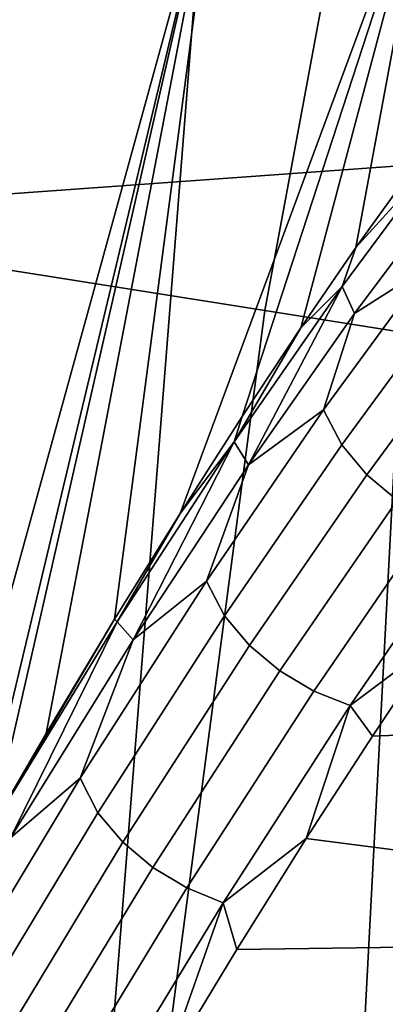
# Model space of a CAD drawing. Header units: metres. Extents: x -167 to 28, y -50 to 27.
# Tile 179 of 256: x -25.128 to -24.86, y 3.443 to 4.165. Entities that reach past the tile are written whole.
import ezdxf

# ---------------------------------------------------------------- set-up
doc = ezdxf.new("R2010")
doc.units = ezdxf.units.M
doc.layers.add('solid_12_065_011_XXX', color=7, linetype='CONTINUOUS')

msp = doc.modelspace()

# ---------------------------------------------------------------- linework, layer by layer
at = {"layer": 'solid_12_065_011_XXX'}
for points in [[(-25.012678, -9.043805, 0.2), (-23.930357, 11.608726, 0.2), (-23.278662, 12.865782, 0.2)], [(-24.495947, -10.362094, 0.2), (-25.012678, -9.043805, 0.2), (-23.278662, 12.865782, 0.2)], [(-25.458511, -7.699915, 0.2), (-24.514219, 10.318798, 0.2), (-23.930357, 11.608726, 0.2)], [(-25.012678, -9.043805, 0.2), (-25.458511, -7.699915, 0.2), (-23.930357, 11.608726, 0.2)], [(-25.832178, -6.334278, 0.2), (-25.028582, 8.9997, 0.2), (-24.514219, 10.318798, 0.2)], [(-25.458511, -7.699915, 0.2), (-25.832178, -6.334278, 0.2), (-24.514219, 10.318798, 0.2)], [(-26.132654, -4.950639, 0.2), (-25.472038, 7.655047, 0.2), (-25.028582, 8.9997, 0.2)], [(-25.832178, -6.334278, 0.2), (-26.132654, -4.950639, 0.2), (-25.028582, 8.9997, 0.2)], [(-24.94846, 3.951448, 130.388458), (-24.707466, 5.251734, 130.388458), (-25.428152, 5.404921, 129.094391), (-25.676174, 4.066707, 129.094391)], [(-21.689001, 5.348721, 157.271988), (-28.158962, 4.904449, 158.981903), (-28.11764, 3.822367, 159.147064), (-21.643509, 4.28879, 157.453934)], [(-24.707466, 5.251734, 130.388458), (-24.94846, 3.951448, 130.388458), (-24.157175, 3.826121, 131.643692), (-23.923824, 5.085166, 131.643692)], [(-25.010685, 3.802555, 145.209381), (-25.05864, 3.725076, 145.348602), (-24.983919, 4.293184, 145.397385), (-24.825077, 4.303861, 144.750198)], [(-24.965158, 3.873776, 145.068802), (-25.010685, 3.802555, 145.209381), (-24.825077, 4.303861, 144.750198)], [(-24.922188, 3.938779, 144.927017), (-24.965158, 3.873776, 145.068802), (-24.825077, 4.303861, 144.750198)], [(-24.88187, 3.997767, 144.784256), (-24.922188, 3.938779, 144.927017), (-24.825077, 4.303861, 144.750198)], [(-24.8095, 4.098027, 144.496201), (-24.88187, 3.997767, 144.784256), (-24.825077, 4.303861, 144.750198)], [(-25.214901, 3.454874, 145.754211), (-25.270124, 3.352623, 145.883881), (-25.184336, 4.283075, 146.032181), (-24.983919, 4.293184, 145.397385)], [(-25.161011, 3.55115, 145.621414), (-25.214901, 3.454874, 145.754211), (-24.983919, 4.293184, 145.397385)], [(-25.148062, 3.5738, 145.588486), (-25.161011, 3.55115, 145.621414), (-24.983919, 4.293184, 145.397385)], [(-25.108843, 3.641233, 145.486099), (-25.148062, 3.5738, 145.588486), (-24.983919, 4.293184, 145.397385)], [(-25.05864, 3.725076, 145.348602), (-25.108843, 3.641233, 145.486099), (-24.983919, 4.293184, 145.397385)], [(-21.643509, 4.28879, 157.453934), (-28.11764, 3.822367, 159.147064), (-28.086515, 2.734499, 159.271347), (-21.608002, 3.222389, 157.595886)], [(-24.820982, 4.064753, 144.536835), (-24.88187, 3.997767, 144.784256), (-24.8095, 4.098027, 144.496201)], [(-25.121071, 2.640331, 130.388458), (-24.94846, 3.951448, 130.388458), (-25.676174, 4.066707, 129.094391), (-25.853821, 2.717346, 129.094391)], [(-24.820982, 4.064753, 144.536835), (-24.891861, 3.969285, 144.814102), (-24.88187, 3.997767, 144.784256)], [(-24.813295, 4.042096, 144.512436), (-24.882853, 3.94937, 144.78566), (-24.891861, 3.969285, 144.814102), (-24.820982, 4.064753, 144.536835)], [(-24.8283, 3.984058, 144.605255), (-24.882853, 3.94937, 144.78566), (-24.813295, 4.042096, 144.512436)], [(-24.891861, 3.969285, 144.814102), (-24.922188, 3.938779, 144.927017), (-24.88187, 3.997767, 144.784256)], [(-24.8283, 3.984058, 144.605255), (-24.905527, 3.878593, 144.889816), (-24.882853, 3.94937, 144.78566)], [(-24.892166, 3.853046, 144.885818), (-24.905527, 3.878593, 144.889816), (-24.8283, 3.984058, 144.605255), (-24.814749, 3.958484, 144.602432)], [(-24.891861, 3.969285, 144.814102), (-24.970896, 3.855128, 145.082565), (-24.922188, 3.938779, 144.927017)], [(-24.960491, 3.838392, 145.050369), (-24.970896, 3.855128, 145.082565), (-24.891861, 3.969285, 144.814102)], [(-24.882853, 3.94937, 144.78566), (-24.960491, 3.838392, 145.050369), (-24.891861, 3.969285, 144.814102)], [(-24.79623, 3.936337, 144.599579), (-24.873716, 3.831013, 144.881836), (-24.892166, 3.853046, 144.885818), (-24.814749, 3.958484, 144.602432)], [(-24.94846, 3.951448, 130.388458), (-25.121071, 2.640331, 130.388458), (-24.324312, 2.556588, 131.643692), (-24.157175, 3.826121, 131.643692)], [(-24.905527, 3.878593, 144.889816), (-24.960491, 3.838392, 145.050369), (-24.882853, 3.94937, 144.78566)], [(-24.970896, 3.855128, 145.082565), (-24.965158, 3.873776, 145.068802), (-24.922188, 3.938779, 144.927017)], [(-24.773952, 3.917767, 144.598862), (-24.851551, 3.812356, 144.880371), (-24.873716, 3.831013, 144.881836), (-24.79623, 3.936337, 144.599579)], [(-24.970896, 3.855128, 145.082565), (-25.010685, 3.802555, 145.209381), (-24.965158, 3.873776, 145.068802)], [(-24.905527, 3.878593, 144.889816), (-24.991241, 3.753082, 145.164261), (-24.960491, 3.838392, 145.050369)], [(-24.978071, 3.727626, 145.159027), (-24.991241, 3.753082, 145.164261), (-24.905527, 3.878593, 144.889816), (-24.892166, 3.853046, 144.885818)], [(-24.970896, 3.855128, 145.082565), (-25.05678, 3.723036, 145.341034), (-25.010685, 3.802555, 145.209381)], [(-25.044949, 3.709893, 145.30542), (-25.05678, 3.723036, 145.341034), (-24.970896, 3.855128, 145.082565)], [(-24.960491, 3.838392, 145.050369), (-25.044949, 3.709893, 145.30542), (-24.970896, 3.855128, 145.082565)], [(-24.873716, 3.831013, 144.881836), (-24.959684, 3.705787, 145.153854), (-24.978071, 3.727626, 145.159027), (-24.892166, 3.853046, 144.885818)], [(-24.991241, 3.753082, 145.164261), (-25.044949, 3.709893, 145.30542), (-24.960491, 3.838392, 145.050369)], [(-24.851551, 3.812356, 144.880371), (-24.937618, 3.687098, 145.151535), (-24.959684, 3.705787, 145.153854), (-24.873716, 3.831013, 144.881836)], [(-24.826498, 3.797771, 144.88147), (-24.912699, 3.672256, 145.15213), (-24.937618, 3.687098, 145.151535), (-24.851551, 3.812356, 144.880371)], [(-25.05678, 3.723036, 145.341034), (-25.05864, 3.725076, 145.348602), (-25.010685, 3.802555, 145.209381)], [(-24.799494, 3.787806, 144.885071), (-24.885859, 3.661818, 145.155624), (-24.912699, 3.672256, 145.15213), (-24.826498, 3.797771, 144.88147)], [(-24.823286, 3.708609, 145.056122), (-24.885859, 3.661818, 145.155624), (-24.799494, 3.787806, 144.885071)], [(-24.991241, 3.753082, 145.164261), (-25.083904, 3.608384, 145.427338), (-25.044949, 3.709893, 145.30542)], [(-25.070915, 3.583096, 145.420776), (-25.083904, 3.608384, 145.427338), (-24.991241, 3.753082, 145.164261), (-24.978071, 3.727626, 145.159027)], [(-25.05864, 3.725076, 145.348602), (-25.148062, 3.5738, 145.588486), (-25.108843, 3.641233, 145.486099)], [(-25.05678, 3.723036, 145.341034), (-25.148062, 3.5738, 145.588486), (-25.05864, 3.725076, 145.348602)], [(-25.134888, 3.564556, 145.549896), (-25.148062, 3.5738, 145.588486), (-25.05678, 3.723036, 145.341034)], [(-25.044949, 3.709893, 145.30542), (-25.134888, 3.564556, 145.549896), (-25.05678, 3.723036, 145.341034)], [(-24.959684, 3.705787, 145.153854), (-25.052574, 3.561555, 145.414368), (-25.070915, 3.583096, 145.420776), (-24.978071, 3.727626, 145.159027)], [(-25.083904, 3.608384, 145.427338), (-25.134888, 3.564556, 145.549896), (-25.044949, 3.709893, 145.30542)], [(-24.823286, 3.708609, 145.056122), (-24.869505, 3.639376, 145.194168), (-24.885859, 3.661818, 145.155624)], [(-24.341326, 3.660996, 145.174637), (-24.869505, 3.639376, 145.194168), (-24.823286, 3.708609, 145.056122)], [(-24.937618, 3.687098, 145.151535), (-25.030586, 3.542917, 145.411072), (-25.052574, 3.561555, 145.414368), (-24.959684, 3.705787, 145.153854)], [(-24.912699, 3.672256, 145.15213), (-25.005775, 3.52788, 145.411026), (-25.030586, 3.542917, 145.411072), (-24.937618, 3.687098, 145.151535)], [(-24.885859, 3.661818, 145.155624), (-24.979069, 3.517007, 145.414215), (-25.005775, 3.52788, 145.411026), (-24.912699, 3.672256, 145.15213)], [(-24.918177, 3.56411, 145.330688), (-24.979069, 3.517007, 145.414215), (-24.885859, 3.661818, 145.155624)], [(-24.869505, 3.639376, 145.194168), (-24.918177, 3.56411, 145.330688), (-24.885859, 3.661818, 145.155624)], [(-24.341326, 3.660996, 145.174637), (-24.35442, 3.491269, 145.47818), (-24.918177, 3.56411, 145.330688), (-24.869505, 3.639376, 145.194168)], [(-25.083904, 3.608384, 145.427338), (-25.181864, 3.445283, 145.678146), (-25.134888, 3.564556, 145.549896)], [(-25.169037, 3.420258, 145.670227), (-25.181864, 3.445283, 145.678146), (-25.083904, 3.608384, 145.427338), (-25.070915, 3.583096, 145.420776)], [(-25.052574, 3.561555, 145.414368), (-25.150719, 3.399133, 145.662491), (-25.169037, 3.420258, 145.670227), (-25.070915, 3.583096, 145.420776)], [(-25.030586, 3.542917, 145.411072), (-25.128782, 3.380654, 145.658127), (-25.150719, 3.399133, 145.662491), (-25.052574, 3.561555, 145.414368)], [(-24.918177, 3.56411, 145.330688), (-24.969074, 3.482785, 145.465393), (-24.979069, 3.517007, 145.414215)], [(-24.35442, 3.491269, 145.47818), (-24.969074, 3.482785, 145.465393), (-24.918177, 3.56411, 145.330688)], [(-25.005775, 3.52788, 145.411026), (-25.10405, 3.365513, 145.657303), (-25.128782, 3.380654, 145.658127), (-25.030586, 3.542917, 145.411072)], [(-24.979069, 3.517007, 145.414215), (-25.077442, 3.354276, 145.660049), (-25.10405, 3.365513, 145.657303), (-25.005775, 3.52788, 145.411026)], [(-25.021881, 3.395497, 145.597824), (-25.077442, 3.354276, 145.660049), (-24.979069, 3.517007, 145.414215)], [(-24.969074, 3.482785, 145.465393), (-25.021881, 3.395497, 145.597824), (-24.979069, 3.517007, 145.414215)], [(-24.35442, 3.491269, 145.47818), (-24.366848, 3.296388, 145.766251), (-25.021881, 3.395497, 145.597824), (-24.969074, 3.482785, 145.465393)]]:
    msp.add_3dface(points, dxfattribs=at)

doc.saveas('drawing.dxf')
